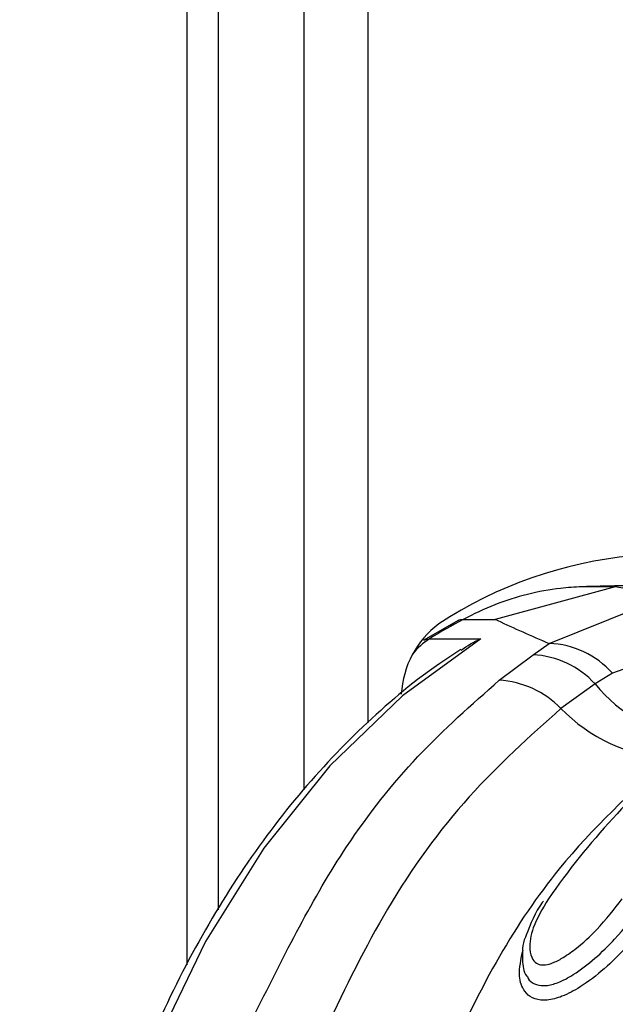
# Paper-space layout '3M DUO In Ground Anchor' of a CAD drawing. Header units: millimetres. Extents: x 10 to 10335, y 20 to 7920.
# Tile 33 of 116: x 3648 to 3661, y 2829 to 2851. Entities that reach past the tile are written whole.
import ezdxf

# ---------------------------------------------------------------- set-up
doc = ezdxf.new("R2010")
doc.units = ezdxf.units.MM
doc.layers.add('COMPONENT_GEOMETRY', color=7, linetype='Continuous')
doc.styles.add('SLDTEXTSTYLE0', font='TXT', dxfattribs={"width": 0.75})
doc.dimstyles.new('SLDDIMSTYLE1', dxfattribs={"dimtxt": 75, "dimasz": 3.302, "dimexe": 0, "dimexo": 0.0625, "dimgap": 18.75, "dimtad": 0, "dimtih": 1, "dimtoh": 1, "dimdec": 0, "dimrnd": 1e-09, "dimzin": 12, "dimdsep": 46, "dimtxsty": 'SLDTEXTSTYLE0', "dimsah": 1, "dimcen": 0.09, "dimadec": 0, "dimazin": 3, "dimtfac": 1, "dimtdec": 0, "dimtofl": 0, "dimtmove": 0, "dimatfit": 3, "dimfxl": 1, "dimfrac": 2, "dimtolj": 1, "dimtzin": 12, "dimarcsym": 0})

# ---------------------------------------------------------------- blocks, each defined once
blk = doc.blocks.new('_D_22')
at = {"layer": 'COMPONENT_GEOMETRY', "color": 7}
for p, q in [((639.005, 3169.172), (6134.314, 3169.172)), ((6131.139, 3169.172), (6131.139, 2114.817)), ((6131.139, 941.399), (6131.139, 1995.754)), ((3715.959, 941.399), (6134.314, 941.399))]:
    blk.add_line(p, q, dxfattribs=at)
for points in [[(6131.139, 3169.172), (6130.631, 3165.87), (6131.647, 3165.87)], [(6131.139, 941.399), (6131.647, 944.701), (6130.631, 944.701)]]:
    blk.add_solid(points, dxfattribs=at)
at = {"layer": 'COMPONENT_GEOMETRY', "color": 7, "insert": (6020.306, 2092.434), "char_height": 75, "attachment_point": 1, "style": 'SLDTEXTSTYLE0'}
blk.add_mtext('2228', dxfattribs=at)

psp = doc.layouts.new('3M DUO In Ground Anchor')

# ---------------------------------------------------------------- linework, layer by layer
at = {"color": 8, "linetype": 'Continuous', "lineweight": 25}
for p, q in [((3651.265, 2829.761), (3651.265, 3086.431)), ((3653.846, 2833.612), (3653.846, 3086.431)), ((3655.242, 3086.431), (3655.242, 2835.083))]:
    psp.add_line(p, q, dxfattribs=at)
at = {"color": 7, "linetype": 'Continuous', "lineweight": 25}
for p, q in [((3651.957, 2830.967), (3651.957, 3086.431)), ((3660.694, 2838.077), (3658.051, 2837.36)), ((3660.694, 2838.077), (3659.956, 2838.077)), ((3662.209, 2837.8), (3660.694, 2838.077)), ((3659.239, 2836.83), (3661.457, 2837.72)), ((3657.237, 2837.336), (3656.481, 2836.9)), ((3657.344, 2837.36), (3658.051, 2837.36)), ((3656.602, 2836.933), (3657.734, 2836.933)), ((3658.883, 2836.582), (3659.239, 2836.83)), ((3662.649, 2836.886), (3660.629, 2836.178)), ((3658.139, 2836.02), (3658.883, 2836.582)), ((3660.629, 2836.178), (3660.247, 2835.941)), ((3660.247, 2835.941), (3659.497, 2835.398))]:
    psp.add_line(p, q, dxfattribs=at)
at = {"color": 7, "linetype": 'Continuous', "lineweight": 25, "flags": 128}
psp.add_lwpolyline([(3657.734, 2836.933), (3656.009, 2835.681), (3654.408, 2834.136), (3652.954, 2832.323), (3651.67, 2830.27), (3650.575, 2828.007), (3649.686, 2825.571), (3649.018, 2822.997), (3648.58, 2820.327)], dxfattribs=at)
at = {"color": 8, "linetype": 'Continuous', "lineweight": 25, "flags": 128}
psp.add_lwpolyline([(3656.481, 2836.9), (3656.536, 2836.924), (3656.602, 2836.933)], dxfattribs=at)
at = {"color": 7, "linetype": 'Continuous', "lineweight": 25}
for centre, radius, start, end in [((3661.964, 2829.39), 9.411, 67.7952, 123.2288), ((3663.709, 2825.454), 13.501, 118.1324, 121.7634), ((3658.062, 2835.599), 2.084, 127.0304, 176.7362), ((3659.169, 2834.872), 1.959, 41.8025, 87.9497), ((3658.784, 2834.599), 1.985, 42.5191, 87.1364), ((3658.01, 2833.948), 2.076, 44.2909, 86.4473), ((3662.813, 2838.011), 3.297, 218.8981, 263.6208), ((3662.099, 2837.917), 3.621, 224.0741, 266.3069), ((3672.816, 2821.775), 16.548, 129.5162, 145.2438)]:
    psp.add_arc(centre, radius, start, end, dxfattribs=at)
at = {"color": 8, "linetype": 'Continuous', "lineweight": 25}
psp.add_arc((3657.408, 2835.669), 1.499, 122.5078, 141.8232, dxfattribs=at)
at = {"color": 7, "linetype": 'Continuous', "lineweight": 25}
for points, knots in [([(3659.956, 2838.077), (3659.8, 2838.068), (3659.398, 2838.046), (3658.756, 2837.923), (3658.037, 2837.701), (3657.574, 2837.474), (3657.344, 2837.36)], [0, 0, 0, 0, 0.175309, 0.450826, 0.726123, 1, 1, 1, 1]), ([(3661.624, 2838.104), (3661.483, 2838.104), (3661.202, 2838.103), (3660.781, 2838.097), (3660.365, 2838.089), (3660.09, 2838.081), (3659.956, 2838.077)], [0, 0, 0, 0, 0.252701, 0.505403, 0.758105, 1, 1, 1, 1]), ([(3657.233, 2837.333), (3657.233, 2837.333), (3657.261, 2837.359), (3657.302, 2837.36), (3657.344, 2837.36)], [0, 0, 0, 0, 0.007461, 1, 1, 1, 1]), ([(3658.051, 2837.36), (3658.069, 2837.351), (3658.433, 2837.178), (3658.846, 2836.999), (3659.239, 2836.83)], [0, 0, 0, 0, 0.05035, 1, 1, 1, 1]), ([(3657.303, 2836.683), (3657.439, 2836.777), (3657.578, 2836.872), (3657.731, 2836.932), (3657.734, 2836.933)], [0, 0, 0, 0, 0.981589, 1, 1, 1, 1]), ([(3657.296, 2836.696), (3657.117, 2836.58), (3656.364, 2836.092), (3655.112, 2835.03), (3653.607, 2833.424), (3652.253, 2831.568), (3651.067, 2829.501), (3650.066, 2827.249), (3649.267, 2824.845), (3648.71, 2822.514), (3648.496, 2820.973), (3648.402, 2820.298)], [0, 0, 0, 0, 0.038526, 0.161568, 0.284864, 0.408418, 0.532131, 0.655925, 0.779745, 0.903563, 1, 1, 1, 1]), ([(3652.782, 2828.725), (3653.41, 2829.982), (3654.443, 2832.052), (3656.324, 2834.42), (3657.53, 2835.483), (3658.139, 2836.02)], [0, 0, 0, 0, 0.433271, 0.71391, 1, 1, 1, 1]), ([(3659.497, 2835.398), (3658.807, 2834.782), (3657.409, 2833.532), (3655.663, 2831.133), (3654.756, 2829.263), (3654.323, 2828.37)], [0, 0, 0, 0, 0.336899, 0.683337, 1, 1, 1, 1]), ([(3661.865, 2834.303), (3661.034, 2833.542), (3659.671, 2832.293), (3658.093, 2829.977), (3657.375, 2828.485), (3657.012, 2827.732)], [0, 0, 0, 0, 0.435994, 0.71534, 1, 1, 1, 1]), ([(3659.11, 2831.162), (3659.102, 2831.151), (3658.928, 2830.919), (3658.829, 2830.658), (3658.734, 2830.408)], [0, 0, 0, 0, 0.044781, 1, 1, 1, 1]), ([(3659.22, 2831.209), (3659.092, 2830.995), (3658.863, 2830.613), (3658.787, 2830.15), (3658.85, 2829.886), (3658.969, 2829.772), (3659.114, 2829.746), (3659.296, 2829.785), (3659.537, 2829.903), (3659.887, 2830.151), (3660.375, 2830.601), (3660.671, 2830.982), (3660.847, 2831.209)], [0, 0, 0, 0, 0.181496, 0.323762, 0.408831, 0.462283, 0.504169, 0.545965, 0.600528, 0.677267, 0.807828, 1, 1, 1, 1]), ([(3661.516, 2830.856), (3661.328, 2830.612), (3661.018, 2830.208), (3660.456, 2829.663), (3659.975, 2829.288), (3659.536, 2829.055), (3659.269, 2828.986), (3659.049, 2828.975), (3658.858, 2829.016), (3658.659, 2829.191), (3658.542, 2829.545), (3658.618, 2829.888), (3658.662, 2830.088)], [0, 0, 0, 0, 0.180877, 0.299274, 0.418536, 0.504076, 0.577303, 0.595203, 0.666075, 0.737401, 0.846797, 1, 1, 1, 1]), ([(3658.763, 2829.5), (3658.767, 2829.486), (3658.788, 2829.411), (3658.907, 2829.333), (3659.055, 2829.296), (3659.231, 2829.305), (3659.451, 2829.362), (3659.826, 2829.563), (3660.255, 2829.897), (3660.773, 2830.399), (3661.062, 2830.775), (3661.237, 2831.003)], [0, 0, 0, 0, 0.020037, 0.109524, 0.195007, 0.216464, 0.305529, 0.414982, 0.576647, 0.742896, 1, 1, 1, 1]), ([(3658.734, 2830.408), (3658.728, 2830.395), (3658.638, 2830.216), (3658.646, 2829.919), (3658.664, 2829.603), (3658.754, 2829.498), (3658.758, 2829.493)], [0, 0, 0, 0, 0.042034, 0.589548, 0.981502, 1, 1, 1, 1])]:
    psp.add_open_spline(points, degree=3, knots=knots, dxfattribs=at)

# ---------------------------------------------------------------- dimensions: what is measured, and where the dimension line sits
at = {"layer": 'COMPONENT_GEOMETRY', "color": 7}
dim = psp.add_linear_dim(base=(6131.139, 941.399), p1=(637.735, 3169.172), p2=(3714.689, 941.399), angle=90, dimstyle='SLDDIMSTYLE1', dxfattribs=at)
dim.commit()
dim.dimension.update_dxf_attribs({"geometry": '_D_22', "text_midpoint": (6131.139, 2055.285), "dimtype": 160})

doc.saveas('drawing.dxf')
